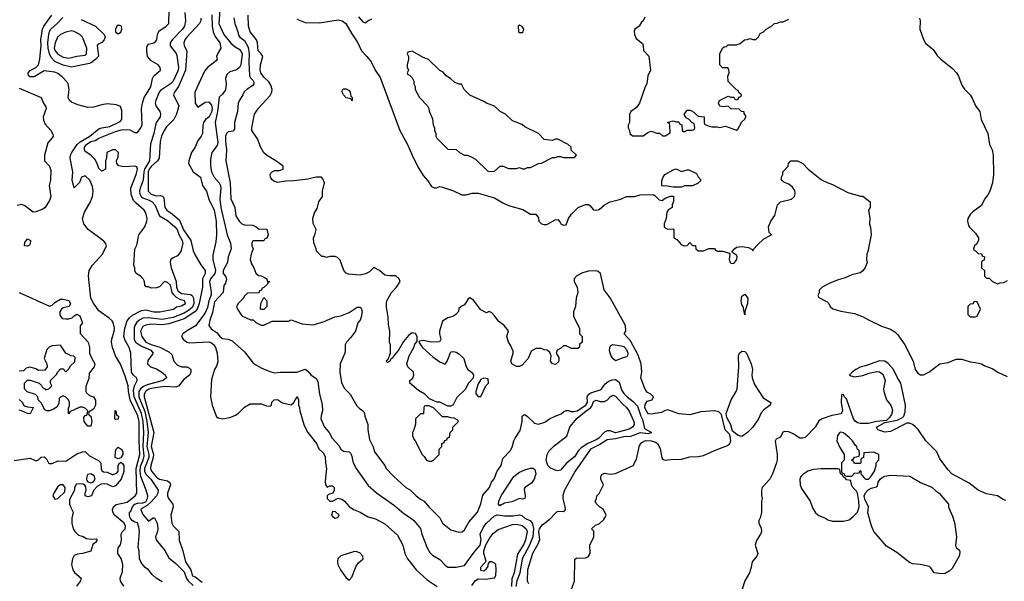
# Model space of a CAD drawing. Header units: inches. Extents: x 1793402 to 1900366, y 320852 to 470679.
# Tile 190 of 256: x 1840713 to 1847879, y 384527 to 388618. Entities that reach past the tile are written whole.
import ezdxf

# ---------------------------------------------------------------- set-up
doc = ezdxf.new("R2010")
doc.units = ezdxf.units.IN
doc.header["$MEASUREMENT"] = 0
doc.layers.add('B8348', color=7, linetype='Continuous')

msp = doc.modelspace()

# ---------------------------------------------------------------- linework, layer by layer
at = {"layer": 'B8348', "color": 4}
for points, elevation in [([(1841470, 384492), (1841447.5, 384527.5), (1841444, 384550), (1841461.6, 384598.4), (1841464.4, 384650), (1841452.7, 384692.7), (1841426.8, 384730), (1841426.8, 384750), (1841431, 384770), (1841447.7, 384792.3), (1841453.4, 384830), (1841450.7, 384870), (1841460.7, 384890), (1841480.5, 384910), (1841484.2, 384930), (1841470, 384953.4), (1841402.8, 385010), (1841390.7, 385030), (1841387.7, 385050), (1841394.8, 385070), (1841414.4, 385085.6), (1841496.1, 385103.9), (1841554, 385150), (1841566.7, 385170), (1841560.5, 385350), (1841587.5, 385450), (1841581.5, 385550), (1841582.2, 385690), (1841572.5, 385732.5), (1841516.5, 385850), (1841504.9, 385910), (1841502.7, 385950), (1841480.8, 386020.8), (1841447.8, 386107.8), (1841410.4, 386170.4), (1841388.7, 386230), (1841381.1, 386270), (1841382.6, 386290), (1841401.1, 386350), (1841402, 386370), (1841392.5, 386412.5), (1841385.5, 386425.5), (1841364.9, 386444.9), (1841290, 386498.4), (1841250, 386553.4), (1841232, 386590), (1841214.6, 386750), (1841218.7, 386790), (1841243.7, 386830), (1841316.3, 386910), (1841344.7, 386970), (1841338, 386990), (1841324.9, 387004.9), (1841210.8, 387090), (1841180.5, 387130), (1841170.5, 387170), (1841185.1, 387214.9), (1841228, 387290), (1841243.1, 387330), (1841248.2, 387370), (1841243.4, 387403.4), (1841222.8, 387450), (1841190, 387481), (1841164, 387470), (1841148.9, 387431.1), (1841110, 387394), (1841094.8, 387450), (1841099.5, 387510), (1841081.5, 387610), (1841083.1, 387630), (1841092, 387650), (1841131.8, 387710), (1841152.4, 387727.6), (1841224.2, 387770), (1841290, 387823.1), (1841310, 387831), (1841370, 387840.4), (1841443.9, 387876.1), (1841455.5, 387890), (1841456.8, 387956.8), (1841446.4, 387986.4), (1841418, 387998), (1841350, 388003.8), (1841310, 387998), (1841250, 387980.9), (1841210, 387978.9), (1841137.3, 387997.3), (1841090, 388016), (1841076, 388030), (1841066.8, 388050), (1841074, 388110), (1841067, 388150), (1841061.1, 388161.1), (1841021.6, 388201.6), (1840990, 388226.4), (1840970, 388234.9), (1840890, 388244.7), (1840818.4, 388201.6), (1840790, 388202), (1840776, 388210), (1840774.8, 388230), (1840790, 388249), (1840831, 388269), (1840850.9, 388289.1), (1840860.5, 388330), (1840868.4, 388430), (1840867, 388470), (1840879, 388550), (1840888.5, 388571.5), (1840946.7, 388650)], 204), ([(1841160.2, 388620.2), (1841266, 388570), (1841328, 388510), (1841335.3, 388490), (1841328, 388470), (1841310, 388452), (1841282, 388438), (1841278, 388430), (1841287.3, 388352.7), (1841268, 388330), (1841235.1, 388304.9), (1841220.9, 388299.1), (1841090, 388272.4), (1841030, 388286.7), (1840990, 388302.6), (1840970, 388313.7), (1840942.2, 388342.2), (1840929.2, 388369.2), (1840919.2, 388410), (1840917.6, 388450), (1840924.6, 388510), (1840929.1, 388530.9), (1840939.3, 388550), (1840988.3, 388591.7), (1841027.1, 388632.9)], 208), ([(1841750, 384522.8), (1841706, 384550), (1841676.8, 384576.8), (1841650.5, 384610.5), (1841627.1, 384627.1), (1841598.5, 384658.5), (1841584.9, 384690), (1841582.8, 384750), (1841574.4, 384774.4), (1841585.5, 384890), (1841581.4, 384921.4), (1841570, 384952), (1841550, 384958), (1841531, 384971), (1841518, 384990), (1841512, 385010), (1841512, 385030), (1841521, 385039), (1841534.9, 385070), (1841551.4, 385088.6), (1841570, 385096.8), (1841610, 385098.4), (1841630, 385106.2), (1841642.3, 385130), (1841644.9, 385150), (1841634, 385190), (1841595.2, 385290), (1841588.8, 385328.8), (1841593.4, 385366.6), (1841612.7, 385410), (1841619.2, 385440.8), (1841612.7, 385510), (1841617.6, 385610), (1841610.9, 385690), (1841598.6, 385750), (1841545.2, 385870), (1841542.2, 385917.8), (1841549.2, 385950.8), (1841567.3, 385990), (1841566.4, 386006.4), (1841538.8, 386030), (1841526.7, 386050), (1841523, 386190), (1841510.9, 386229.1), (1841481.3, 386281.3), (1841470.6, 386310), (1841478, 386370), (1841496.5, 386423.5), (1841513.3, 386446.7), (1841535.1, 386464.9), (1841599.9, 386500.1), (1841630, 386505.1), (1841690, 386489.6), (1841734, 386490), (1841832, 386510), (1841854.4, 386525.6), (1841890, 386534), (1841918.8, 386550), (1841913.4, 386570), (1841880.3, 386580.3), (1841854.4, 386594.4), (1841833.8, 386613.8), (1841823, 386630), (1841810, 386684.7), (1841790, 386704.7), (1841766, 386710), (1841730, 386672), (1841710, 386664.7), (1841670, 386662), (1841650, 386672), (1841632.7, 386672.7), (1841623.6, 386683.6), (1841622, 386710), (1841612, 386730), (1841592, 386750), (1841562, 386770), (1841551.3, 386790), (1841551.3, 386810), (1841544.7, 386830), (1841550, 386946), (1841564.5, 386975.5), (1841581, 387050), (1841624.7, 387110), (1841638.8, 387150), (1841641, 387170), (1841631, 387210), (1841618, 387230), (1841560.4, 387280.4), (1841542, 387302), (1841524.1, 387344.1), (1841523, 387390), (1841562, 387490), (1841570.4, 387530), (1841565.4, 387545.4), (1841550.7, 387550.7), (1841470, 387546.8), (1841434.4, 387554.4), (1841421, 387570), (1841418.8, 387590), (1841430, 387618), (1841433, 387650), (1841411.3, 387670), (1841389.3, 387670.7), (1841348.4, 387651.6), (1841346, 387610), (1841338, 387590), (1841338, 387530), (1841310, 387514), (1841290, 387534), (1841278, 387570), (1841261, 387601), (1841230.7, 387630.7), (1841190, 387658), (1841184, 387670), (1841183.8, 387690), (1841200.5, 387710), (1841230, 387729.6), (1841262, 387738), (1841290, 387755.1), (1841410, 387804.4), (1841454.5, 387814.5), (1841498.3, 387818.3), (1841515.9, 387815.9), (1841550, 387795.3), (1841570, 387795.3), (1841590, 387822), (1841604, 387850), (1841600.5, 387970), (1841606, 388010), (1841618, 388050), (1841666.7, 388130), (1841680.5, 388190), (1841690, 388209), (1841738, 388250), (1841736, 388270), (1841721, 388290), (1841670, 388318.8), (1841644, 388350), (1841637.3, 388390), (1841638.8, 388421.2), (1841650, 388439), (1841690, 388449.4), (1841701.1, 388458.9), (1841710.5, 388470), (1841716.3, 388510), (1841725.8, 388534.2), (1841778, 388570), (1841798, 388590), (1841800.7, 388690)], 208), ([(1841914.9, 388670), (1841920.5, 388610), (1841912.4, 388570), (1841898.4, 388550), (1841825.5, 388474.5), (1841808, 388450), (1841808.5, 388428.5), (1841851.7, 388371.7), (1841857.4, 388357.4), (1841870, 388268.7), (1841866, 388250), (1841829.1, 388170.9), (1841810, 388149.6), (1841737.6, 388102.4), (1841728, 388090), (1841703, 388030), (1841699.1, 388010), (1841702.8, 387990), (1841733.4, 387950), (1841738, 387930), (1841735.5, 387910), (1841708.7, 387871.3), (1841700.4, 387850), (1841690, 387788.7), (1841665.7, 387714.3), (1841658.7, 387590), (1841622, 387530), (1841616, 387510), (1841611.1, 387448.9), (1841588.9, 387390), (1841585.7, 387370), (1841587.2, 387350), (1841596.4, 387330), (1841610, 387319.5), (1841656, 387304), (1841677.6, 387290), (1841696.4, 387270), (1841730, 387188.2), (1841790, 387155.8), (1841843, 387110), (1841858, 387090), (1841872.3, 387052.3), (1841896.4, 387010), (1841900.5, 386990), (1841886, 386930), (1841862.8, 386897.2), (1841830, 386884), (1841810.8, 386869.2), (1841807.7, 386850), (1841814.4, 386810), (1841851.1, 386710), (1841853.5, 386670), (1841863.2, 386643.2), (1841890, 386622.7), (1841955.8, 386615.8), (1841968.7, 386608.7), (1841977, 386590), (1841980.7, 386550), (1841970, 386524.7), (1841941.4, 386498.6), (1841910, 386479.8), (1841830, 386448.9), (1841750, 386435), (1841650, 386446.6), (1841610, 386443.1), (1841587.7, 386432.3), (1841566, 386414), (1841551.6, 386390), (1841547.1, 386372.9), (1841546.3, 386290), (1841557, 386270), (1841598.7, 386238.7), (1841667.7, 386210), (1841684.9, 386190), (1841645.2, 386134.8), (1841644, 386110), (1841666, 386090), (1841710, 386075.5), (1841746.8, 386050), (1841770.8, 386030), (1841781, 386010), (1841758, 385990), (1841641.7, 385958.3), (1841613.6, 385946.3), (1841593.1, 385930), (1841581.3, 385910), (1841580.2, 385870), (1841623.4, 385763.4), (1841639.1, 385690), (1841648.6, 385610), (1841639.4, 385510), (1841652.7, 385450), (1841651.8, 385430), (1841621.5, 385350), (1841621.1, 385330), (1841630, 385308.5), (1841666.7, 385270), (1841721.6, 385190), (1841718.9, 385170), (1841708.9, 385150), (1841671.9, 385108.1), (1841640.4, 385079.6), (1841601.5, 385058.5), (1841594, 385050), (1841610, 385013.7), (1841650, 384964), (1841684, 384990), (1841694, 384990), (1841714.8, 384950), (1841718.8, 384910), (1841716, 384890), (1841701, 384850), (1841706, 384830), (1841770, 384751.3), (1841798.5, 384698.5), (1841850, 384656.3), (1841910, 384595.8), (1841927.1, 384547.1), (1841938.3, 384530), (1841976.8, 384496.8)], 212), ([(1842030.3, 388630), (1842030.3, 388610), (1842021.6, 388590), (1841930.5, 388490), (1841915.5, 388470), (1841908, 388450), (1841910.5, 388430), (1841928.5, 388388.5), (1841920.3, 388250), (1841869.2, 388130.8), (1841840.5, 388090), (1841833.4, 388070), (1841870.7, 387990), (1841854.8, 387930), (1841834, 387890), (1841782.3, 387837.7), (1841764.4, 387810), (1841745.7, 387770), (1841735.3, 387730), (1841729, 387610), (1841716.9, 387590), (1841670, 387548.7), (1841656, 387530), (1841648.6, 387510), (1841649.1, 387369.1), (1841670, 387347.4), (1841710, 387335.8), (1841737, 387337), (1841752.5, 387332.5), (1841762.5, 387322.5), (1841770.4, 387250), (1841784.9, 387230), (1841823.2, 387203.2), (1841876.5, 387156.5), (1841906.5, 387086.5), (1841959.6, 387010), (1841975.1, 386935.1), (1841986.8, 386906.8), (1842032, 386832), (1842064.2, 386790), (1842062, 386770), (1842044, 386730), (1842042.4, 386670), (1842019.3, 386550), (1842004.5, 386510), (1841987.7, 386490), (1841910, 386437.8), (1841798.2, 386401.8), (1841750, 386395), (1841670, 386401.1), (1841630, 386393), (1841610, 386382), (1841592.4, 386350), (1841601.3, 386310), (1841630.2, 386270.2), (1841670, 386252.6), (1841733.5, 386233.5), (1841799.5, 386199.5), (1841819.8, 386179.8), (1841836, 386130), (1841861.3, 386101.3), (1841890, 386090.5), (1841930, 386090.4), (1841950, 386080.5), (1841958.4, 386070), (1841959.5, 386050), (1841950.4, 386030), (1841905.9, 385994.1), (1841870, 385948.3), (1841850, 385941.5), (1841770, 385945.5), (1841685, 385935), (1841653.9, 385926.1), (1841630, 385913.3), (1841618.5, 385890), (1841619.1, 385870), (1841690.3, 385610), (1841670.2, 385510), (1841686, 385450), (1841685.6, 385430), (1841667.1, 385370), (1841665.5, 385350), (1841673.1, 385330), (1841710, 385284.6), (1841730, 385271.6), (1841790, 385258.4), (1841806, 385246), (1841810.4, 385229.6), (1841788.2, 385170), (1841788, 385150), (1841796.4, 385130), (1841828, 385090), (1841830.8, 385070), (1841814, 385010), (1841821.6, 384950), (1841830.6, 384930), (1841870.8, 384890), (1841874.4, 384825.6), (1841901.3, 384750), (1841920.5, 384670), (1841958, 384610), (1841970, 384567.7), (1841990, 384558.8), (1842041.6, 384521.6)], 216), ([(1842112.7, 388652.8), (1842113.6, 388570), (1842120.3, 388530), (1842136.5, 388496.5), (1842170.4, 388450), (1842177.4, 388410), (1842151.7, 388370), (1842145.7, 388350), (1842150.5, 388330), (1842142.4, 388317.6), (1842079.1, 388270), (1842057.3, 388242.7), (1841988.7, 388090), (1841990.4, 388010.4), (1842010, 387980.7), (1842062.9, 388017.1), (1842090, 388019.5), (1842110, 387996.3), (1842113.2, 387970), (1842110, 387945.2), (1842092.2, 387910), (1842066, 387890), (1842050.5, 387869.5), (1842045.5, 387850), (1842042.8, 387790), (1842034.8, 387770), (1842008, 387732), (1841990.8, 387690), (1841962.8, 387650), (1841944, 387590), (1841942.8, 387570), (1841975.5, 387510), (1842028, 387470), (1842042.6, 387410), (1842072.4, 387370), (1842090.5, 387310), (1842128, 387230), (1842144.2, 387150), (1842145.5, 387050), (1842139.9, 387000.1), (1842118, 386902), (1842119.5, 386870), (1842138.2, 386790), (1842133.6, 386770), (1842100.9, 386730), (1842094.3, 386710), (1842107.1, 386632.9), (1842106.2, 386613.8), (1842090.2, 386569.9), (1842079, 386521), (1842061.4, 386478.6), (1841993, 386387), (1841927.3, 386350), (1841900.7, 386330), (1841891, 386310), (1841904, 386290), (1841930, 386268.2), (1841950, 386263), (1842090, 386271.8), (1842110, 386263.8), (1842125.5, 386250), (1842137.1, 386230), (1842150.6, 386190), (1842154.2, 386125.8), (1842145.2, 386094.8), (1842130.7, 386070), (1842110, 385998), (1842101.3, 385870), (1842113, 385810), (1842145.4, 385725.4), (1842156.9, 385716.9), (1842190.5, 385710.5), (1842250, 385723.6), (1842283.6, 385736.4), (1842303.5, 385750), (1842350, 385794.9), (1842390, 385820.5), (1842470, 385821), (1842510, 385804.7), (1842538, 385802), (1842546, 385810), (1842547.3, 385832.7), (1842566, 385850), (1842590, 385851.3), (1842626, 385826), (1842690, 385812), (1842708, 385830), (1842732.7, 385872.7), (1842742, 385850), (1842742, 385810), (1842750, 385794), (1842750.8, 385770), (1842782, 385670), (1842796.7, 385636.7), (1842810.7, 385610), (1842874, 385530), (1842890, 385491.3), (1842922.8, 385462.8), (1842937.3, 385437.3), (1842938, 385390), (1842946, 385350), (1842936, 385256), (1842938, 385230), (1842950, 385212), (1842970, 385222), (1842990, 385222), (1843002, 385210), (1843002, 385190), (1842992, 385170), (1842961, 385159), (1842952, 385150), (1842951.3, 385130), (1842971.1, 385111.1), (1842990, 385111), (1843030, 385132), (1843062, 385122), (1843078, 385110), (1843110, 385071.3), (1843142, 385050), (1843190.5, 385030.5), (1843250, 384996), (1843302, 384982), (1843370, 384944.7), (1843463.5, 384863.5), (1843501, 384790), (1843516, 384730), (1843536, 384690), (1843598, 384610), (1843678, 384538), (1843751.3, 384490)], 224), ([(1842168.8, 388688.8), (1842162.6, 388590), (1842198.4, 388510), (1842250, 388446), (1842280.3, 388420.3), (1842310, 388403), (1842326, 388386), (1842332.9, 388370), (1842321.5, 388290), (1842313.4, 388270), (1842290, 388251.5), (1842243, 388237), (1842221.4, 388218.6), (1842210.8, 388190), (1842215.5, 388150), (1842210, 388108), (1842190, 388075.3), (1842165.4, 388054.6), (1842151.8, 387950), (1842135.2, 387870), (1842155.8, 387724.2), (1842150, 387701.2), (1842110.8, 387650), (1842101.4, 387598.6), (1842100.7, 387550), (1842108, 387510), (1842128.2, 387470), (1842164.9, 387430), (1842174, 387410), (1842178, 387390), (1842170.3, 387310), (1842177, 387250), (1842223.8, 387050), (1842248, 386990), (1842253, 386950), (1842230.8, 386890), (1842226, 386850), (1842194, 386790), (1842194.8, 386770), (1842211, 386750), (1842218.8, 386730), (1842210, 386698), (1842198, 386682), (1842193.4, 386630), (1842130, 386563.7), (1842116, 386484), (1842096.3, 386430), (1842090.9, 386390.9), (1842107.1, 386367.1), (1842150, 386336), (1842170.5, 386310.5), (1842190, 386294.8), (1842230.7, 386290.7), (1842259.8, 386279.8), (1842350, 386198.8), (1842413.7, 386113.7), (1842470, 386082.8), (1842534.4, 386054.4), (1842570, 386046), (1842610.9, 386050.9), (1842730, 386051.3), (1842790, 386072), (1842810, 386058), (1842831.3, 386030), (1842870, 386004.7), (1842882.8, 385982.8), (1842894.8, 385890), (1842914.4, 385814.4), (1842916, 385770), (1842906.4, 385733.6), (1842906, 385710), (1842931, 385650), (1842966, 385610), (1842987.3, 385570), (1843035.5, 385515.5), (1843050.7, 385490.7), (1843070, 385476), (1843110, 385471), (1843119.8, 385459.8), (1843127.1, 385447.1), (1843141, 385390), (1843161, 385350), (1843250, 385224.7), (1843310, 385171), (1843439.9, 385079.9), (1843510, 385021), (1843565.2, 384985.2), (1843581, 384970), (1843630, 384912), (1843638.8, 384870), (1843678.8, 384770), (1843698, 384738), (1843718, 384718), (1843770, 384686), (1843810, 384644.7), (1843830, 384631.3), (1843890, 384631), (1843950, 384642), (1844020.8, 384739.2), (1844065.1, 384790), (1844071.1, 384831.1), (1844065.1, 384870), (1844090, 384926), (1844110, 384950.8), (1844170, 385004.7), (1844190, 385011.3), (1844243.8, 385003.8), (1844303.7, 385003.7), (1844350.4, 385010.4), (1844367.5, 385007.5), (1844390, 384986), (1844430, 384966.8), (1844445.5, 384945.5), (1844452.3, 384912.3), (1844447.7, 384850), (1844424.7, 384790), (1844369.3, 384690.7), (1844352.6, 384587.4), (1844331.3, 384530), (1844324.7, 384490)], 228), ([(1842272.1, 388632.1), (1842279.3, 388590), (1842300.5, 388530), (1842304.5, 388504.5), (1842316, 388490), (1842350, 388465.5), (1842376.9, 388416.9), (1842384, 388370), (1842381.6, 388310), (1842386.8, 388210), (1842393.7, 388193.7), (1842410, 388178), (1842416.9, 388163.1), (1842418, 388150), (1842410, 388138), (1842367.5, 388112.5), (1842347.5, 388092.5), (1842338, 388070), (1842310, 388028), (1842302.8, 388010), (1842298.8, 387950), (1842275.5, 387870), (1842276.3, 387823.7), (1842270, 387806), (1842230, 387802), (1842218, 387790), (1842211.3, 387770), (1842211, 387730), (1842219.1, 387670), (1842214, 387590), (1842244.9, 387430), (1842250, 387314), (1842278, 387250), (1842286.8, 387190), (1842310, 387151.3), (1842330, 387132), (1842350, 387124.7), (1842410, 387122), (1842434, 387110), (1842450, 387094), (1842511.6, 387091.6), (1842522, 387050), (1842512.7, 387027.3), (1842498, 387022), (1842490, 387006), (1842410, 387006), (1842402, 386990), (1842402, 386970), (1842412, 386950), (1842398, 386910), (1842391.3, 386870), (1842399.8, 386839.8), (1842418, 386810), (1842431.6, 386771.6), (1842450, 386754), (1842470, 386752), (1842510.9, 386730.9), (1842514, 386714), (1842534, 386710), (1842518, 386702), (1842514, 386690), (1842490, 386666), (1842478, 386662), (1842470, 386646), (1842458, 386642), (1842452.7, 386627.3), (1842370, 386626), (1842350, 386606), (1842342, 386590), (1842302, 386550), (1842292, 386530), (1842298, 386510), (1842330, 386462), (1842392.7, 386432.7), (1842411.6, 386431.6), (1842431.6, 386411.6), (1842470, 386392), (1842490, 386392), (1842550, 386422), (1842670, 386422), (1842690, 386432), (1842770, 386402.4), (1842850, 386394.8), (1842930, 386418.8), (1843006.8, 386453.2), (1843050, 386460.7), (1843110, 386484.9), (1843170, 386524.4), (1843190, 386523.8), (1843197.3, 386517.3), (1843204.9, 386490), (1843199.3, 386450), (1843190.4, 386429.6), (1843174.8, 386410), (1843157.3, 386350), (1843120.5, 386299.5), (1843091, 386270), (1843081, 386250), (1843082.8, 386210), (1843078.8, 386190), (1843046, 386110), (1843044, 386050), (1843055.3, 385975.3), (1843074.4, 385934.4), (1843118, 385890), (1843166.4, 385806.4), (1843185.4, 385785.4), (1843212, 385770), (1843222, 385750), (1843224.7, 385730), (1843246, 385670), (1843246.8, 385630), (1843259.8, 385559.8), (1843286.4, 385506.4), (1843296, 385470), (1843371, 385370), (1843381, 385350), (1843433.7, 385293.7), (1843524.7, 385210), (1843558, 385190), (1843598, 385150), (1843630, 385126), (1843658, 385110), (1843691.3, 385070), (1843770.6, 384990.6), (1843790.9, 384950.9), (1843850, 384902), (1843910, 384884.7), (1843933.6, 384886.4), (1843950, 384902), (1843982, 384958), (1844045.2, 385030), (1844070, 385092), (1844085.1, 385154.9), (1844132.7, 385210), (1844146.6, 385250), (1844165.4, 385274.6), (1844189.3, 385330), (1844217.2, 385370), (1844230, 385422), (1844282, 385478), (1844296.5, 385503.5), (1844309, 385550), (1844319, 385570), (1844355.6, 385624.4), (1844369.4, 385690), (1844369.4, 385730.6), (1844381.2, 385738.8), (1844390, 385741), (1844410, 385726.8), (1844459.9, 385679.9), (1844490, 385670.8), (1844534.8, 385685.2), (1844570, 385711), (1844609.3, 385730.7), (1844654, 385746), (1844670, 385762), (1844690, 385772), (1844710, 385772), (1844724.7, 385764.7), (1844743.4, 385763.4), (1844770, 385769), (1844833.7, 385810), (1844846.9, 385830), (1844843.6, 385870), (1844855.1, 385890), (1844870, 385899.5), (1844938, 385922), (1844950, 385931.3), (1844974.7, 385965.3), (1844996.3, 385983.7), (1845024.4, 385995.6), (1845050, 385997.4), (1845077, 385977), (1845096.7, 385916.7), (1845110, 385894.9), (1845133.4, 385870), (1845178, 385838), (1845210, 385804), (1845232.7, 385730), (1845245.7, 385705.7), (1845260.7, 385640.7), (1845310.7, 385610), (1845290, 385600.9), (1845230, 385609.2), (1845158.7, 385581.3), (1845110, 385579.1), (1845050, 385564), (1844990, 385558), (1844935.9, 385524.1), (1844868, 385490), (1844755.5, 385330), (1844677.1, 385190), (1844667.3, 385152.7), (1844667, 385130), (1844680.4, 385070), (1844682, 385050), (1844678, 385042), (1844670, 385033.2), (1844630, 385035.1), (1844621, 385030), (1844566.2, 384973.8), (1844538.8, 384950), (1844510, 384933.6), (1844494.6, 384910), (1844490.2, 384890), (1844496.5, 384830), (1844483.2, 384796.8), (1844444.9, 384730), (1844408.4, 384610), (1844407.3, 384530), (1844416, 384510)], 232), ([(1844722, 384450), (1844751.1, 384528.9), (1844752.7, 384687.3), (1844764.7, 384695.3), (1844830, 384698), (1844850, 384706), (1844864.7, 384730), (1844862, 384790), (1844892, 384850), (1844892, 384892), (1844874, 384910), (1844903.6, 384936.4), (1844930, 384946), (1844963.6, 384976.4), (1844979.6, 385000.4), (1844982, 385010), (1844962, 385050), (1844934, 385070), (1844910, 385094), (1844902, 385110), (1844911.6, 385128.4), (1844914, 385150), (1844930, 385166), (1844962, 385230), (1844942, 385270), (1844942, 385290), (1844950, 385306), (1844970, 385315.3), (1845010, 385308), (1845050, 385312.7), (1845178, 385370), (1845203.5, 385416.5), (1845224.8, 385515.2), (1845241.1, 385538.9), (1845267.2, 385552.8), (1845311.3, 385551.3), (1845341, 385541), (1845355.8, 385530), (1845374.5, 385494.5), (1845385.6, 385425.6), (1845394.8, 385414.8), (1845410, 385409.3), (1845450, 385414.5), (1845530, 385415.6), (1845590, 385434), (1845650, 385436.9), (1845690, 385444.2), (1845770, 385480.7), (1845864.2, 385515.8), (1845880.5, 385530), (1845888.7, 385550), (1845883.7, 385583.7), (1845878.3, 385598.3), (1845848, 385630), (1845821.4, 385741.4), (1845801.1, 385761.1), (1845770, 385768.2), (1845670, 385760.5), (1845590, 385740.7), (1845510, 385746.8), (1845430, 385776), (1845410, 385771.3), (1845383.2, 385756.8), (1845310, 385744.4), (1845290, 385747.6), (1845279.2, 385759.2), (1845263.8, 385790), (1845264.6, 385815.4), (1845281, 385839), (1845316, 385850), (1845326.8, 385870), (1845306, 385890), (1845282, 385902), (1845264.9, 385924.9), (1845234, 386010), (1845242, 386050), (1845237.1, 386110), (1845214.6, 386174.6), (1845159.2, 386279.2), (1845112, 386330), (1845124.7, 386350), (1845122.8, 386390), (1845010, 386591.3), (1844966.8, 386650), (1844941, 386770), (1844924.5, 386784.5), (1844908.1, 386788.1), (1844853.4, 386786.6), (1844810, 386774.9), (1844767, 386753), (1844749.7, 386730.3), (1844749.6, 386710), (1844770, 386668.7), (1844775.1, 386630), (1844762.7, 386590), (1844759, 386530), (1844744, 386490), (1844743.1, 386456.9), (1844788, 386370), (1844788, 386330), (1844806, 386310), (1844806, 386270), (1844788.4, 386251.6), (1844787.3, 386232.7), (1844776.4, 386223.6), (1844730, 386222), (1844690, 386242), (1844670, 386242), (1844650, 386222), (1844626, 386210), (1844618, 386190), (1844637.2, 386157.2), (1844638, 386142), (1844633.6, 386126.4), (1844612.9, 386107.1), (1844590, 386111.3), (1844576, 386130), (1844582, 386170), (1844572.7, 386192.7), (1844551.6, 386211.6), (1844530, 386212), (1844510, 386222), (1844470, 386222), (1844436.4, 386203.6), (1844414, 386150), (1844370, 386101.6), (1844350, 386092.4), (1844330, 386092.2), (1844294.8, 386110), (1844286.8, 386130), (1844304.7, 386190), (1844303.6, 386203.6), (1844286.4, 386246.4), (1844271.3, 386270), (1844258, 386310), (1844270.9, 386350.9), (1844238, 386390), (1844199.8, 386419.8), (1844170, 386462), (1844150, 386482), (1844130, 386491.3), (1844110, 386482), (1844070, 386504.7), (1844015.9, 386575.9), (1843990, 386591.3), (1843976.4, 386583.6), (1843950, 386542), (1843926, 386530), (1843910, 386514), (1843907.3, 386492.7), (1843888, 386470), (1843865.2, 386454.8), (1843830, 386446), (1843790, 386422), (1843769, 386350), (1843769.2, 386330), (1843779, 386290), (1843769, 386271), (1843710, 386268.4), (1843650, 386282), (1843623.1, 386276.9), (1843618, 386270), (1843645.2, 386230), (1843721.1, 386161.1), (1843770, 386125.2), (1843810, 386108), (1843824.7, 386130), (1843850, 386198), (1843870, 386202), (1843890, 386197.2), (1843910, 386185.2), (1843945.2, 386150), (1843960.2, 386100.2), (1843973.2, 386073.2), (1844002, 386050), (1844015.3, 386030), (1844013.2, 386006.8), (1843979, 385970), (1843955.5, 385924.5), (1843894.6, 385865.4), (1843868.4, 385811.6), (1843850, 385802), (1843830, 385802), (1843770, 385832), (1843750, 385832), (1843696.9, 385856.9), (1843662, 385890), (1843616.9, 385916.9), (1843552, 385970), (1843552, 385990), (1843573.7, 386006.3), (1843582.8, 386030), (1843578.8, 386050), (1843538, 386090), (1843531.3, 386111.3), (1843547.3, 386170), (1843582, 386230), (1843590, 386255.3), (1843606, 386274), (1843606.8, 386310), (1843593, 386333), (1843570, 386336.3), (1843542, 386318), (1843505.6, 386274.4), (1843470, 386211.3), (1843432.9, 386167.1), (1843430, 386154), (1843415.3, 386144.7), (1843406, 386130), (1843390, 386122), (1843384.7, 386124.7), (1843383.6, 386136.4), (1843394, 386146), (1843412, 386190), (1843411.3, 386250), (1843404.7, 386270), (1843406, 386350), (1843396.9, 386396.9), (1843396, 386450), (1843383.5, 386523.5), (1843383.5, 386556.5), (1843386, 386570), (1843418.8, 386630), (1843456, 386670), (1843482, 386710), (1843474, 386730), (1843451.1, 386751.1), (1843410, 386751), (1843370, 386758), (1843332, 386790), (1843290, 386812), (1843258.6, 386781.4), (1843230, 386766), (1843190, 386756), (1843105.4, 386765.4), (1843090, 386772), (1843072, 386790), (1843045.4, 386865.4), (1843025.4, 386885.4), (1843010, 386892), (1842970, 386892), (1842945.4, 386885.4), (1842927.3, 386892.7), (1842912.7, 386892.7), (1842891.6, 386911.6), (1842872.7, 386932.7), (1842872, 386950), (1842852.7, 386992.7), (1842852, 387030), (1842862, 387050), (1842872, 387090), (1842850, 387134), (1842846, 387170), (1842858, 387210), (1842878, 387242), (1842891.3, 387290), (1842918, 387330), (1842918, 387370), (1842931.3, 387430), (1842919.8, 387459.8), (1842910.7, 387470.7), (1842870.7, 387470.7), (1842810, 387455.5), (1842710, 387443.8), (1842650, 387441.6), (1842590, 387433), (1842562, 387442), (1842550, 387450.7), (1842538.4, 387470), (1842534.9, 387490), (1842540.6, 387499.4), (1842550, 387509.4), (1842570, 387518.4), (1842601.1, 387518.9), (1842630.5, 387529.5), (1842630.8, 387550), (1842577.3, 387590), (1842510, 387630.3), (1842489, 387649), (1842468, 387688), (1842444.2, 387750), (1842403.7, 387810), (1842402, 387830), (1842422, 387930), (1842450, 387973.2), (1842535.2, 388064.8), (1842547.3, 388090), (1842550.8, 388110), (1842542, 388142), (1842525.5, 388165.5), (1842490, 388198.8), (1842468.2, 388230), (1842463.8, 388250), (1842466, 388290), (1842482.8, 388350), (1842471, 388370), (1842448.2, 388390), (1842443, 388450), (1842435.5, 388470), (1842390.3, 388530.3), (1842378, 388570), (1842376.3, 388650)], 236), ([(1843179.1, 388639.1), (1843210, 388602), (1843230, 388594), (1843246, 388610), (1843275.3, 388624.7)], 248), ([(1845263.6, 388636.4), (1845252, 388610), (1845239.6, 388600.4), (1845222, 388570), (1845191.1, 388548.9), (1845186, 388534), (1845186.8, 388510), (1845200.5, 388480.5), (1845245.4, 388445.4), (1845251.6, 388428.4), (1845252.7, 388392.7), (1845291.3, 388351.3), (1845304.7, 388250), (1845284.7, 388210), (1845278, 388150), (1845264.7, 388130), (1845224.7, 388010), (1845202, 387978), (1845162, 387950), (1845151.6, 387928.4), (1845152, 387870), (1845142, 387850), (1845142, 387830), (1845152, 387810), (1845154, 387790), (1845172.7, 387772.7), (1845190, 387772), (1845250, 387772), (1845284.7, 387795.3), (1845310, 387804.7), (1845350, 387792), (1845370, 387792), (1845392.7, 387772.7), (1845410, 387772), (1845447.3, 387792.7), (1845446, 387850), (1845442, 387862), (1845428, 387870), (1845470, 387882), (1845490, 387874), (1845510, 387874), (1845518, 387858), (1845532.7, 387852.7), (1845534, 387810), (1845543.6, 387803.6), (1845550, 387802), (1845570, 387814), (1845610, 387814), (1845622, 387818), (1845626, 387830), (1845622, 387862), (1845607.3, 387867.3), (1845586, 387890), (1845563.1, 387903.1), (1845548.4, 387928.4), (1845570, 387958), (1845590, 387958), (1845610.9, 387950.9), (1845650, 387914), (1845694, 387910), (1845694, 387870), (1845698, 387858), (1845723.6, 387843.6), (1845750, 387838), (1845790, 387838), (1845810, 387832), (1845850, 387842), (1845930, 387812), (1845940.4, 387819.6), (1845970, 387874), (1845990, 387894), (1845998, 387910), (1845998, 387918), (1845986, 387934), (1845986, 387946), (1845966, 387950), (1845950, 387966), (1845890, 387968), (1845870, 387988), (1845830, 387982), (1845810, 387988.7), (1845798, 388010), (1845806, 388030), (1845870, 388062), (1845890, 388054), (1845910, 388054), (1845918, 388038), (1845930, 388034), (1845942, 388038), (1845947.3, 388052.7), (1845962, 388058), (1845966, 388070), (1845947.3, 388087.3), (1845942, 388102), (1845930, 388106), (1845868.7, 388168.7), (1845867.3, 388207.3), (1845878, 388230), (1845874.6, 388254.6), (1845867.3, 388267.3), (1845827.3, 388267.3), (1845808.4, 388288.4), (1845808, 388370), (1845828.4, 388411.6), (1845840.4, 388419.6), (1845856.4, 388423.6), (1845870, 388434), (1845930, 388434), (1845956.4, 388443.6), (1845988.4, 388471.6), (1846007.3, 388472.7), (1846030, 388482), (1846050, 388474), (1846070, 388474), (1846090, 388494), (1846103.1, 388516.9), (1846126, 388530), (1846146, 388550), (1846186, 388570), (1846206, 388590), (1846227.3, 388592.7), (1846250, 388602), (1846270, 388602), (1846310, 388622)], 248), ([(1847261, 388630), (1847266, 388610), (1847264.7, 388550), (1847290, 388474), (1847306.4, 388446.4), (1847361.4, 388401.4), (1847390, 388358), (1847418, 388330), (1847501.4, 388261.4), (1847530.6, 388230.6), (1847546.4, 388206.4), (1847570, 388142), (1847590, 388112), (1847630.9, 388070.9), (1847646.4, 388046.4), (1847670.7, 387990.7), (1847701, 387950), (1847711, 387890), (1847758.8, 387790), (1847771, 387710), (1847791, 387670), (1847798.8, 387630), (1847800.7, 387490), (1847793.4, 387430), (1847774, 387370), (1847758.8, 387341.2), (1847734.8, 387310), (1847714.4, 387265.6), (1847650, 387219), (1847630, 387199), (1847614.8, 387170), (1847610.8, 387150), (1847618.8, 387118.8), (1847626.4, 387106.4), (1847670, 387062), (1847691.3, 387030), (1847691.6, 387008.4), (1847676.9, 386983.1), (1847662, 386970), (1847654, 386950), (1847658, 386938), (1847670, 386934), (1847690, 386914), (1847712.7, 386912.7), (1847718, 386898), (1847734, 386890), (1847732.7, 386867.3), (1847718, 386862), (1847714, 386850), (1847714, 386810), (1847734, 386790), (1847734, 386750), (1847750, 386734), (1847770, 386734), (1847794, 386710), (1847830, 386694), (1847850, 386702), (1847876.4, 386703.6), (1847902, 386718)], 248), ([(1842730, 388622.8), (1842790, 388597.3), (1842894.6, 388594.6), (1843030, 388615.8), (1843061, 388610), (1843087.7, 388590), (1843130, 388514.8), (1843173.4, 388450), (1843202, 388390), (1843240.7, 388350), (1843270.6, 388310), (1843301.3, 388250), (1843336.3, 388196.3), (1843480.4, 387810), (1843536.4, 387710), (1843568.7, 387630), (1843610, 387547.3), (1843650, 387482.8), (1843684, 387444), (1843710, 387402), (1843730, 387392), (1843747.3, 387392.7), (1843770, 387402), (1843790, 387398), (1843870, 387371.3), (1843930, 387342.8), (1843962, 387342), (1844006.3, 387353.7), (1844050, 387354), (1844170, 387320.7), (1844230, 387282.8), (1844270, 387264), (1844374.4, 387234.4), (1844430, 387201), (1844470, 387202), (1844490, 387174), (1844491.3, 387150), (1844510, 387131.3), (1844530, 387126), (1844550, 387126), (1844610, 387161), (1844630, 387162), (1844645.4, 387145.4), (1844652, 387130), (1844670, 387121), (1844690, 387124.7), (1844708, 387170), (1844730, 387202), (1844778, 387250), (1844830, 387271), (1844851.3, 387271.3), (1844863.6, 387263.6), (1844890, 387232), (1844910, 387231.3), (1844930, 387236), (1844969.6, 387270.4), (1845010, 387290.7), (1845088, 387310), (1845130, 387331), (1845188.9, 387331.1), (1845230, 387342), (1845323.6, 387343.6), (1845336.9, 387336.9), (1845366.4, 387306.4), (1845390, 387302), (1845410, 387318), (1845450, 387332), (1845471.6, 387331.6), (1845472.7, 387292.7), (1845462, 387270), (1845462, 387250), (1845434, 387230), (1845423.6, 387216.4), (1845418, 387170), (1845404.7, 387130), (1845404.7, 387110), (1845410, 387102), (1845430, 387092), (1845470, 387094), (1845474, 387090), (1845474, 387030), (1845496.9, 387016.9), (1845530, 386978), (1845550, 386971.3), (1845570, 386972), (1845590, 386994), (1845610, 386974), (1845632.7, 386972.7), (1845634, 386950), (1845650, 386934), (1845690, 386934), (1845730, 386952), (1845770, 386952), (1845778, 386938), (1845792.7, 386932.7), (1845830, 386931.3), (1845876.9, 386916.9), (1845882, 386910), (1845876.3, 386870), (1845884.9, 386850), (1845890, 386844), (1845910, 386841.6), (1845933.6, 386870), (1845935.1, 386890), (1845930, 386902), (1845902, 386922), (1845898, 386930), (1845915.3, 386950), (1845930, 386961), (1845970, 386966), (1846018, 386958), (1846043.6, 386943.6), (1846050, 386934), (1846054.6, 386945.4), (1846082, 386978), (1846130, 387022), (1846186, 387050), (1846168.4, 387068.4), (1846164, 387110), (1846181.2, 387150), (1846209.1, 387190.9), (1846229.5, 387270.5), (1846249.6, 387290.4), (1846330, 387310.6), (1846352.7, 387330), (1846358, 387350), (1846354.5, 387374.5), (1846337.5, 387397.5), (1846310, 387419), (1846274.6, 387434.6), (1846258, 387450), (1846258, 387470), (1846268, 387490), (1846268, 387510), (1846306, 387550), (1846308, 387570), (1846326, 387590), (1846374, 387590), (1846412, 387570), (1846452, 387530), (1846550, 387452), (1846591.1, 387431.1), (1846630, 387418), (1846739.8, 387359.8), (1846832.7, 387332.7), (1846850, 387332), (1846902, 387290), (1846902, 387250), (1846892, 387230), (1846901, 387170), (1846898, 387130), (1846905.4, 387105.4), (1846911, 387050), (1846886.8, 386930), (1846878.8, 386910), (1846876, 386870), (1846881, 386850), (1846867.5, 386812.5), (1846850.5, 386789.5), (1846830, 386774), (1846770, 386759), (1846722, 386738), (1846670, 386724), (1846603.5, 386696.5), (1846554, 386670), (1846532.7, 386647.3), (1846531.6, 386628.4), (1846522, 386610), (1846530, 386594), (1846590, 386562), (1846602, 386550), (1846612, 386530), (1846631.1, 386511.1), (1846690, 386496), (1846790, 386478.8), (1846852.8, 386452.8), (1846890, 386430.7), (1846985.8, 386385.8), (1847050, 386362.8), (1847083.5, 386343.5), (1847103.5, 386323.5), (1847156, 386250), (1847216, 386130), (1847231.3, 386070), (1847250, 386042), (1847270, 386031.3), (1847290, 386031.3), (1847330, 386051), (1847410, 386111.3), (1847470, 386122), (1847530, 386144.7), (1847570, 386146), (1847630, 386124.7), (1847670, 386121), (1847714, 386110), (1847736.9, 386096.9), (1847790, 386078), (1847831.1, 386051.1), (1847899.8, 386019.8)], 244), ([(1840710, 388120.3), (1840870.4, 388050.4), (1840886, 388010), (1840903.5, 387983.5), (1840904.9, 387970), (1840884.4, 387910), (1840886.7, 387886.7), (1840897.6, 387857.6), (1840940.7, 387810), (1840955.3, 387784.7), (1840956, 387770), (1840950, 387758), (1840918, 387722), (1840894, 387630), (1840894, 387590), (1840930, 387552), (1840939.8, 387519.8), (1840937.3, 387450), (1840927.7, 387410), (1840939.1, 387330), (1840930, 387302), (1840898, 387250), (1840882, 387238), (1840830, 387218), (1840810, 387215.3), (1840750, 387262), (1840728, 387272), (1840694.4, 387265.6)], 196), ([(1840710, 386631), (1840930, 386531.3), (1840950, 386538), (1840970, 386558), (1841010, 386582), (1841030, 386582), (1841070, 386572), (1841082, 386550), (1841074, 386530), (1841030, 386519), (1841018, 386510), (1841006, 386490), (1841004.7, 386464.7), (1841022, 386442), (1841050, 386438), (1841070, 386438), (1841094, 386446), (1841110, 386462), (1841130, 386472), (1841150, 386462), (1841171.3, 386410), (1841152.7, 386387.3), (1841152.7, 386332.7), (1841211.3, 386270), (1841222, 386230), (1841222, 386190), (1841238, 386150), (1841261, 386110), (1841256, 386090), (1841218, 386042), (1841215.3, 386004.7), (1841194.4, 385945.6), (1841194.8, 385910), (1841200.5, 385900.5), (1841221.6, 385881.6), (1841251.3, 385870), (1841266, 385846), (1841266, 385810), (1841250, 385782), (1841218, 385762), (1841214, 385750), (1841218, 385738), (1841232, 385730), (1841238, 385690), (1841230, 385658), (1841210, 385658), (1841182, 385690), (1841180.4, 385719.6), (1841190, 385734), (1841202, 385738), (1841207.3, 385752.7), (1841208, 385770), (1841190, 385788), (1841170, 385795.3), (1841150, 385795.3), (1841078, 385762), (1841074, 385750), (1841067.3, 385747.3), (1841067.3, 385787.3), (1841075.3, 385804.7), (1841075.3, 385830), (1841068.7, 385850), (1841050, 385868.7), (1841030, 385878), (1841010, 385868), (1841001, 385859), (1840996.9, 385823.1), (1840983.6, 385796.4), (1840959.6, 385780.4), (1840931.1, 385768.9), (1840910, 385768), (1840896.4, 385776.4), (1840870, 385826), (1840848.4, 385848.4), (1840846, 385870), (1840828.9, 385888.9), (1840768.4, 385908.4), (1840748.4, 385928.4), (1840748, 385970), (1840770, 385992), (1840790, 385991.3), (1840854, 385970), (1840872.7, 385952.7), (1840878, 385938), (1840892.7, 385932.7), (1840902, 385922), (1840926, 385930), (1840946, 385950), (1840938, 385970), (1840938, 385990), (1840978, 386030), (1840990, 386054), (1841010, 386074), (1841030, 386074), (1841050, 386054), (1841070, 386074), (1841083.1, 386096.9), (1841115.3, 386124.7), (1841118, 386158), (1841107.3, 386167.3), (1841088.4, 386168.4), (1841050, 386188), (1841010, 386248), (1840950, 386242), (1840930, 386234), (1840910, 386215.3), (1840892, 386150), (1840911.1, 386111.1), (1840912, 386090), (1840895.3, 386064.7), (1840850, 386062), (1840830, 386075.3), (1840790, 386088), (1840761, 386079), (1840739.6, 386060.4), (1840710, 386058)], 196), ([(1847890, 385115.3), (1847870, 385122), (1847830, 385148.7), (1847750, 385165.2), (1847688, 385190), (1847623.1, 385243.1), (1847498, 385310), (1847470, 385338), (1847410, 385418), (1847388, 385470), (1847309, 385550), (1847252.1, 385632.1), (1847230, 385655.3), (1847210, 385668.7), (1847190, 385678), (1847170, 385678), (1847050, 385619.3), (1847010, 385614), (1846958, 385630), (1846948, 385650), (1847010, 385684.7), (1847099.3, 385700.7), (1847139.3, 385720.7), (1847149.2, 385730.8), (1847158, 385762), (1847161.2, 385810), (1847126, 385970), (1847101.2, 386010), (1847072.7, 386070), (1847033.8, 386113.8), (1847009.4, 386129.4), (1846970, 386132.7), (1846870, 386096), (1846830, 386086), (1846798, 386070), (1846771.3, 386050), (1846752, 386030), (1846762.8, 386022.8), (1846790, 386017.3), (1846850, 386025.3), (1846895.6, 386044.4), (1846950, 386055.8), (1846971.8, 386051.8), (1846995.2, 386035.3), (1847012.2, 385990), (1847000.4, 385930), (1847001.6, 385910), (1847021.6, 385850), (1847051.6, 385811.6), (1847061.3, 385790), (1847064.9, 385770), (1847058.7, 385741.3), (1847042.5, 385717.5), (1847022, 385698), (1846950, 385692), (1846890, 385677), (1846830, 385676.9), (1846810, 385682), (1846793.2, 385693.2), (1846781.3, 385710), (1846730, 385857.2), (1846714.2, 385874.2), (1846710, 385888), (1846694, 385886), (1846690.8, 385830), (1846702.8, 385770), (1846692.7, 385747.3), (1846624.5, 385735.5), (1846554, 385710), (1846530, 385695.3), (1846502, 385650), (1846430, 385575.3), (1846410, 385568.7), (1846390, 385568.7), (1846341.5, 385601.5), (1846310, 385615.1), (1846281, 385619), (1846266.4, 385613.6), (1846250, 385578), (1846218, 385562), (1846211.3, 385548.7), (1846226, 385450), (1846226, 385410), (1846221, 385390), (1846192, 385310), (1846172, 385270), (1846118, 385210), (1846111.3, 385190), (1846111.6, 385151.6), (1846118, 385130), (1846111.3, 385110), (1846111, 385029), (1846102, 384990), (1846092, 384970), (1846092, 384950), (1846110, 384914), (1846111.3, 384890), (1846104.7, 384870), (1846075.3, 384824.7), (1846066, 384790), (1846084.7, 384730), (1846078, 384710), (1846044.7, 384670), (1846038, 384630), (1846024.7, 384590), (1845990.8, 384530), (1845971, 384470)], 244), ([(1840710, 385852), (1840730, 385832), (1840745.5, 385805.5), (1840770, 385797.3), (1840810, 385794), (1840811.3, 385790), (1840790, 385748), (1840770, 385748.7), (1840726, 385770), (1840710, 385773.2)], 196), ([(1840672.5, 385407.5), (1840790, 385424.7), (1840830, 385404.7), (1840850, 385412), (1840870, 385432), (1840890, 385434), (1840910, 385414), (1840922, 385390), (1840930, 385384.7), (1840950, 385384.7), (1840990, 385404.7), (1841050, 385401), (1841130, 385454.8), (1841170, 385471.3), (1841190, 385472), (1841222, 385442), (1841287.1, 385407.1), (1841304.7, 385390), (1841305.4, 385345.4), (1841310, 385334), (1841323.6, 385323.6), (1841350, 385322), (1841385.4, 385305.4), (1841394.6, 385305.4), (1841422, 385318), (1841428.7, 385330), (1841428.7, 385370), (1841436.4, 385383.6), (1841450, 385394), (1841463.6, 385383.6), (1841470.6, 385370.6), (1841470, 385326), (1841451.1, 385271.1), (1841410, 385222), (1841390, 385215.3), (1841350, 385235.3), (1841330, 385238), (1841305.4, 385234.6), (1841279.6, 385220.4), (1841251, 385189), (1841236, 385150), (1841210, 385142.7), (1841188.7, 385150), (1841188.7, 385170), (1841198, 385190), (1841195.3, 385215.3), (1841188.4, 385228.4), (1841175.3, 385235.3), (1841130, 385238), (1841122, 385230), (1841112.7, 385207.3), (1841112, 385190), (1841076, 385124), (1841076.3, 385090), (1841084.1, 385064.1), (1841102.8, 385030), (1841092, 384988), (1841092, 384950), (1841101.6, 384910), (1841113.7, 384890), (1841142.2, 384862.2), (1841174.2, 384854.2), (1841199.9, 384839.9), (1841230, 384833.7), (1841270, 384836.4), (1841278, 384830), (1841264, 384810), (1841244.9, 384795.1), (1841230, 384747.3), (1841171.3, 384730), (1841134.6, 384725.4), (1841110, 384715.1), (1841097.4, 384690), (1841090.3, 384650), (1841100.2, 384610), (1841111.7, 384591.7), (1841159.3, 384550), (1841154.9, 384530), (1841127.6, 384492.4)], 196), ([(1844004.1, 384495.9), (1844030, 384532), (1844050, 384544.7), (1844103.5, 384543.5), (1844170, 384552), (1844179, 384570), (1844181.2, 384610), (1844179, 384650), (1844170, 384659), (1844150, 384668.7), (1844132, 384668), (1844122, 384658), (1844118, 384630), (1844102, 384610), (1844090, 384602), (1844070, 384606), (1844068.7, 384610), (1844069, 384630), (1844107.3, 384672.7), (1844091.5, 384730), (1844092.3, 384750), (1844106.4, 384793.7), (1844135.5, 384844.5), (1844162, 384878), (1844196.5, 384903.5), (1844299.5, 384940.5), (1844330, 384943.2), (1844370, 384933.8), (1844400.2, 384910), (1844405.8, 384890), (1844393.8, 384830), (1844381.7, 384798.3), (1844336.3, 384723.7), (1844312.6, 384590), (1844295.6, 384544.4), (1844291.7, 384490)], 224)]:
    msp.add_lwpolyline(points, dxfattribs=dict(at, elevation=elevation))
for points, elevation in [([(1841423.6, 388576.4), (1841411.3, 388550), (1841411.3, 388530), (1841430, 388516), (1841450, 388526), (1841457.2, 388550), (1841454, 388570), (1841444.7, 388575.3)], 208), ([(1844350, 388578), (1844342, 388570), (1844344.7, 388530), (1844350, 388524.7), (1844370, 388524.7), (1844378, 388530), (1844382, 388550), (1844370, 388568)], 248), ([(1841090, 388535.6), (1841050, 388528), (1841009.1, 388510.9), (1840989, 388491), (1840970.4, 388450), (1840964.6, 388410), (1840970.4, 388390), (1840990, 388366.7), (1841030, 388346), (1841070, 388338), (1841110, 388347), (1841130, 388353.4), (1841190, 388360.3), (1841200.5, 388370), (1841202.3, 388410), (1841170, 388489.4), (1841150, 388509.5), (1841110, 388531.8)], 212), ([(1843570, 388388), (1843538, 388382), (1843534, 388370), (1843542, 388350), (1843542, 388330), (1843532, 388290), (1843532.7, 388272.7), (1843542, 388250), (1843534, 388230), (1843538, 388218), (1843550, 388214), (1843570, 388194), (1843582, 388170), (1843582, 388150), (1843591.1, 388131.1), (1843591.3, 388110), (1843622, 388050), (1843682, 387990), (1843692, 387970), (1843692.7, 387952.7), (1843716.9, 387896.9), (1843722, 387850), (1843731.6, 387831.6), (1843732.7, 387812.7), (1843742, 387790), (1843742, 387770), (1843750, 387754), (1843830, 387674), (1843890, 387672), (1843914, 387650), (1843950, 387632), (1843971.1, 387631.1), (1843999.6, 387619.6), (1844030, 387602), (1844116.9, 387516.9), (1844130, 387511.3), (1844170, 387514), (1844210, 387552), (1844231.6, 387551.6), (1844270, 387534), (1844330, 387534), (1844350, 387542), (1844372.7, 387532.7), (1844390, 387532), (1844410, 387542), (1844430, 387542), (1844488.4, 387571.6), (1844510, 387572), (1844590, 387614), (1844610, 387614), (1844630, 387622), (1844650, 387622), (1844670, 387614), (1844750, 387614), (1844766, 387630), (1844727.3, 387667.3), (1844726, 387690), (1844706, 387710), (1844630, 387748), (1844610, 387748), (1844590, 387738), (1844530, 387746), (1844490, 387788), (1844390, 387838), (1844370, 387855.3), (1844300.2, 387880.2), (1844248.9, 387928.9), (1844210, 387948), (1844170, 387988), (1844110, 388008.7), (1844090, 388022), (1843990, 388068), (1843948, 388110), (1843928, 388148), (1843912, 388148), (1843880.2, 388160.2), (1843849.1, 388189.1), (1843818, 388210), (1843794.6, 388234.6), (1843770, 388248), (1843688.9, 388328.9), (1843650, 388342)], 248), ([(1843130, 388026), (1843122, 388042), (1843090, 388048), (1843069.4, 388069.4), (1843059, 388090), (1843062, 388110), (1843070, 388114.8), (1843090, 388114.8), (1843110, 388102), (1843118, 388090), (1843122, 388062), (1843132, 388050), (1843134, 388030)], 236), ([(1845530, 387512), (1845570, 387524.7), (1845583.6, 387523.6), (1845638, 387498), (1845650, 387474), (1845674, 387450), (1845650, 387426), (1845610, 387408.7), (1845551.6, 387408.4), (1845530, 387398), (1845470, 387398), (1845410, 387408), (1845390, 387406), (1845386, 387410), (1845387.3, 387447.3), (1845395.3, 387470), (1845409.3, 387490.7), (1845470, 387524.7), (1845490, 387532)], 244), ([(1840770, 386968.7), (1840749, 386970), (1840750, 386994), (1840770, 387022), (1840791.3, 387010), (1840790, 386986), (1840783.6, 386976.4)], 196), ([(1842470, 386506), (1842466, 386510), (1842468.4, 386551.6), (1842490, 386594), (1842511.3, 386570), (1842511.1, 386528.9), (1842490, 386506)], 232), ([(1845990, 386468), (1845979, 386530), (1845970, 386542), (1845964.2, 386570), (1845970, 386604.7), (1845990, 386618.8), (1846013.4, 386590), (1846010.4, 386550), (1845991.3, 386491.3)], 236), ([(1847670, 386566), (1847658, 386562), (1847652.7, 386547.3), (1847630, 386546), (1847614, 386530), (1847614, 386470), (1847630, 386454), (1847670, 386454), (1847682, 386458), (1847706, 386510), (1847682, 386562)], 248), ([(1845050, 386134), (1845030, 386149), (1845015.1, 386175.1), (1845006.5, 386206.5), (1845007.3, 386230), (1845015.6, 386244.4), (1845030, 386252.7), (1845090, 386242), (1845110, 386236.4), (1845130, 386216.3), (1845140.4, 386190), (1845137.3, 386170), (1845130, 386162.7), (1845090, 386149)], 232), ([(1845970, 385582.9), (1845941.2, 385590), (1845901.6, 385621.6), (1845890, 385668), (1845860.2, 385720.2), (1845856, 385750), (1845891.8, 385850), (1845927.6, 385910), (1845934, 385930), (1845946, 386090), (1845944.7, 386170), (1845952.7, 386190), (1845970, 386203), (1845990, 386200.5), (1846002, 386190), (1846036.4, 386110), (1846046, 386070), (1846041.3, 386030), (1846043.7, 386010), (1846061.8, 385961.8), (1846123.6, 385863.6), (1846181, 385830), (1846174.8, 385810), (1846130, 385777.2), (1846110, 385754), (1846090.3, 385709.7), (1846050, 385649.3), (1846010.7, 385610)], 236), ([(1844090, 386006), (1844070, 385998), (1844050, 385966), (1844032, 385910), (1844032.7, 385892.7), (1844050, 385874), (1844070, 385874), (1844106, 385950), (1844126, 385970), (1844122, 386002)], 236), ([(1845049.8, 385609.8), (1845010, 385622.4), (1844990, 385622.4), (1844970, 385613.6), (1844928.4, 385570), (1844910, 385556.9), (1844849.3, 385530.7), (1844800.4, 385499.6), (1844780.4, 385479.6), (1844750, 385434.5), (1844691.9, 385388.1), (1844650, 385336), (1844630, 385332.3), (1844610, 385337), (1844573.6, 385353.6), (1844558, 385370), (1844545.1, 385410), (1844553, 385450), (1844565.4, 385474.6), (1844604.4, 385515.6), (1844694.8, 385585.3), (1844718, 385650), (1844730, 385666), (1844770, 385714.9), (1844835.6, 385770), (1844868.3, 385791.7), (1844877.3, 385802.7), (1844890, 385837.3), (1844910, 385846.7), (1844937.2, 385837.2), (1844970, 385835.8), (1844991.7, 385848.3), (1845010, 385870.5), (1845030, 385884), (1845050, 385876.3), (1845099.9, 385819.9), (1845130, 385793.4), (1845150, 385766.8), (1845182.4, 385690), (1845185.5, 385670), (1845172.7, 385650), (1845150, 385636.2), (1845070, 385613)], 228), ([(1841410, 385706), (1841406, 385710), (1841408, 385772), (1841412, 385770), (1841418, 385738), (1841432, 385730), (1841430, 385708)], 196), ([(1843690, 385806), (1843670, 385806), (1843658, 385802), (1843654, 385790), (1843652.7, 385747.3), (1843630, 385746), (1843594, 385710), (1843592.7, 385672.7), (1843582, 385630), (1843572, 385610), (1843571.3, 385590), (1843582, 385562), (1843592, 385550), (1843642, 385450), (1843656.9, 385436.9), (1843674, 385410), (1843690, 385402), (1843710, 385402), (1843726, 385410), (1843766, 385450), (1843766, 385490), (1843786, 385510), (1843786, 385530), (1843802, 385538), (1843807.3, 385552.7), (1843822, 385558), (1843827.3, 385572.7), (1843842, 385578), (1843846, 385610), (1843866, 385630), (1843866, 385650), (1843906, 385690), (1843902, 385702), (1843876.4, 385716.4), (1843850, 385718), (1843830, 385726), (1843790, 385726), (1843726, 385790)], 236), ([(1846690, 385614), (1846682, 385610), (1846666, 385590), (1846661, 385550), (1846682, 385502), (1846714, 385450), (1846714, 385410), (1846694, 385390), (1846694, 385330), (1846698, 385318), (1846712, 385312), (1846718, 385298), (1846730, 385294), (1846770, 385294), (1846790, 385314), (1846822, 385318), (1846830, 385334), (1846834, 385330), (1846834, 385310), (1846859.6, 385279.6), (1846870, 385272), (1846890, 385272), (1846910, 385292), (1846935.3, 385330), (1846946, 385370), (1846946, 385390), (1846967.3, 385412.7), (1846966, 385450), (1846930, 385468), (1846858, 385462), (1846854, 385430), (1846838, 385422), (1846834, 385410), (1846834, 385390), (1846830, 385386), (1846790, 385386), (1846782, 385402), (1846766, 385410), (1846782, 385418), (1846788.4, 385431.6), (1846822, 385438), (1846826, 385450), (1846822, 385482), (1846810, 385486), (1846806, 385510), (1846796.4, 385516.4), (1846775.3, 385550), (1846750, 385575.3), (1846710, 385608.7)], 248), ([(1841430, 385418), (1841408.7, 385430), (1841410, 385474), (1841415.3, 385490), (1841430, 385504.7), (1841451, 385490), (1841464.7, 385470), (1841464.7, 385450), (1841450, 385426)], 196), ([(1844373.7, 385126.3), (1844350, 385129.6), (1844294.3, 385105.7), (1844242.8, 385097.2), (1844230, 385089.2), (1844215.3, 385084.7), (1844210, 385078), (1844202, 385082), (1844198, 385090), (1844201.2, 385110), (1844218, 385150), (1844308.7, 385291.3), (1844350, 385322.4), (1844390, 385339.3), (1844430.6, 385350.6), (1844450, 385350.7), (1844461.4, 385341.4), (1844470.4, 385310), (1844458.7, 385270), (1844438.4, 385241.6), (1844390.7, 385210), (1844385.1, 385194.9), (1844393, 385150), (1844390.7, 385129.3)], 228), ([(1846547.2, 385347.2), (1846490, 385340.5), (1846450, 385328.2), (1846413.7, 385306.3), (1846398.4, 385290), (1846391.8, 385270), (1846393.4, 385230), (1846404, 385204), (1846466, 385110), (1846483.5, 385063.5), (1846504.9, 385024.9), (1846530, 385006), (1846572, 384990), (1846595.3, 384975.3), (1846630, 384964.7), (1846710, 384966), (1846750, 384976), (1846780.2, 384999.8), (1846810, 385031.3), (1846822.7, 385070), (1846820.9, 385110), (1846810, 385168), (1846803.1, 385183.1), (1846778, 385210), (1846766, 385230), (1846762, 385262), (1846730, 385266), (1846722, 385282), (1846710, 385286), (1846702, 385302), (1846686, 385310), (1846682, 385342), (1846670, 385346)], 248), ([(1841230, 385309), (1841210, 385304), (1841200.7, 385290), (1841198.8, 385270), (1841200.7, 385260.7), (1841210, 385251.3), (1841230, 385244.7), (1841250, 385252), (1841262, 385270), (1841256, 385296)], 196), ([(1847421.2, 384581.2), (1847370, 384589.5), (1847345.6, 384625.6), (1847334.2, 384634.2), (1847268, 384650), (1847210, 384655.1), (1847190, 384663.9), (1847098, 384738), (1847023, 384783), (1846929.8, 384889.8), (1846913, 384930), (1846887, 385027), (1846889.7, 385070), (1846864.3, 385124.3), (1846860.2, 385150), (1846868.7, 385171.3), (1846887.5, 385192.5), (1846910, 385206.4), (1846950, 385214.8), (1846956.9, 385223.1), (1846962, 385250), (1846974.7, 385270), (1846990, 385283.1), (1847010, 385294), (1847050, 385301.3), (1847192.7, 385292.7), (1847270, 385248), (1847352.1, 385212.1), (1847383.4, 385183.4), (1847406, 385170), (1847472, 385090), (1847472.7, 385067.3), (1847502.6, 385002.6), (1847516.1, 384956.1), (1847530.6, 384850), (1847524.5, 384784.5), (1847530.9, 384770.9), (1847554.4, 384754.4), (1847556.8, 384736.8), (1847550.4, 384709.6), (1847499.3, 384620.7), (1847479.2, 384600.8), (1847450, 384584.5)], 244), ([(1841010, 385229.3), (1840990, 385217.2), (1840960.5, 385170), (1840954.8, 385150), (1840970, 385126), (1840990, 385131), (1841042, 385178), (1841045.2, 385210), (1841030, 385229)], 196), ([(1843010, 385035.1), (1842990, 385033.2), (1842983, 385010), (1842990, 384998.8), (1843010, 384988.2), (1843029, 384991), (1843037.2, 385010)], 224), ([(1843150, 384744.5), (1843050, 384711.6), (1843028.7, 384690), (1843025.3, 384670), (1843028.8, 384648.8), (1843047.3, 384610), (1843090, 384551.3), (1843110, 384536), (1843130, 384558), (1843162.7, 384637.3), (1843178, 384662), (1843213.2, 384690), (1843209.4, 384710), (1843190, 384731.8), (1843170, 384742.9)], 224)]:
    msp.add_lwpolyline(points, close=True, dxfattribs=dict(at, elevation=elevation))

doc.saveas('drawing.dxf')
